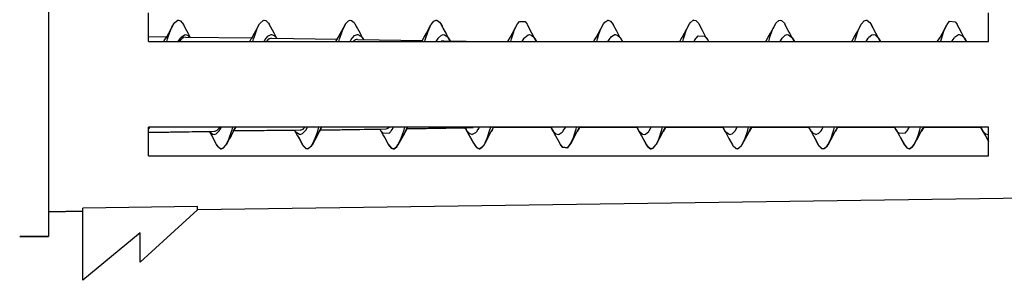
# Model space of a CAD drawing. Header units: inches. Extents: x -793 to 933, y -291 to 698.
# Tile 5 of 21: x -522 to -488, y 110 to 119. Entities that reach past the tile are written whole.
import ezdxf

# ---------------------------------------------------------------- set-up
doc = ezdxf.new("R2010")
doc.units = ezdxf.units.IN

# ---------------------------------------------------------------- blocks, each defined once
blk = doc.blocks.new('vite_per_fisher4__101', base_point=(-517.531, 114.358))
at = {"color": 7, "linetype": 'Continuous'}
for p, q in [((-516.831, 118.393), (-516.657, 118.713)), ((-516.77, 118.477), (-516.721, 118.593)), ((-516.721, 118.593), (-516.657, 118.713)), ((-516.657, 118.713), (-516.62, 118.765)), ((-516.62, 118.765), (-516.516, 118.84)), ((-516.516, 118.84), (-516.494, 118.842)), ((-516.494, 118.842), (-516.42, 118.816)), ((-516.42, 118.816), (-516.318, 118.693)), ((-516.201, 118.466), (-516.318, 118.693)), ((-513.777, 118.489), (-513.66, 118.708)), ((-513.77, 118.477), (-513.741, 118.55)), ((-513.741, 118.55), (-513.66, 118.708)), ((-513.66, 118.708), (-513.639, 118.739)), ((-513.639, 118.739), (-513.536, 118.834)), ((-513.536, 118.834), (-513.494, 118.842)), ((-513.494, 118.842), (-513.439, 118.828)), ((-513.439, 118.828), (-513.343, 118.731)), ((-513.343, 118.731), (-513.326, 118.705)), ((-513.211, 118.487), (-513.326, 118.705)), ((-510.787, 118.47), (-510.666, 118.697)), ((-510.759, 118.506), (-510.666, 118.697)), ((-510.666, 118.697), (-510.658, 118.712)), ((-510.658, 118.712), (-510.555, 118.824)), ((-510.555, 118.824), (-510.494, 118.842)), ((-510.494, 118.842), (-510.457, 118.835)), ((-510.457, 118.835), (-510.36, 118.755)), ((-510.36, 118.755), (-510.33, 118.711)), ((-510.33, 118.711), (-510.263, 118.584)), ((-510.33, 118.711), (-510.154, 118.384)), ((-507.831, 118.393), (-507.678, 118.678)), ((-507.77, 118.477), (-507.678, 118.678)), ((-507.678, 118.678), (-507.67, 118.691)), ((-507.67, 118.691), (-507.575, 118.81)), ((-507.575, 118.81), (-507.494, 118.842)), ((-507.494, 118.842), (-507.475, 118.841)), ((-507.475, 118.841), (-507.379, 118.777)), ((-507.379, 118.777), (-507.33, 118.712)), ((-507.33, 118.712), (-507.281, 118.624)), ((-507.249, 118.563), (-507.33, 118.712)), ((-507.154, 118.384), (-507.249, 118.563)), ((-504.831, 118.393), (-504.726, 118.589)), ((-504.77, 118.477), (-504.697, 118.642)), ((-504.726, 118.589), (-504.659, 118.709)), ((-504.697, 118.642), (-504.659, 118.709)), ((-504.659, 118.709), (-504.595, 118.792)), ((-504.595, 118.792), (-504.396, 118.796)), ((-504.396, 118.796), (-504.325, 118.703)), ((-504.325, 118.703), (-504.299, 118.658)), ((-504.154, 118.384), (-504.299, 118.658)), ((-501.831, 118.393), (-501.656, 118.714)), ((-501.77, 118.477), (-501.716, 118.604)), ((-501.716, 118.604), (-501.656, 118.714)), ((-501.656, 118.714), (-501.614, 118.772)), ((-501.614, 118.772), (-501.511, 118.841)), ((-501.511, 118.841), (-501.494, 118.842)), ((-501.494, 118.842), (-501.415, 118.812)), ((-501.415, 118.812), (-501.316, 118.688)), ((-501.198, 118.461), (-501.316, 118.688)), ((-498.831, 118.393), (-498.659, 118.71)), ((-498.77, 118.477), (-498.735, 118.562)), ((-498.735, 118.562), (-498.659, 118.71)), ((-498.659, 118.71), (-498.633, 118.747)), ((-498.633, 118.747), (-498.531, 118.836)), ((-498.531, 118.836), (-498.494, 118.842)), ((-498.494, 118.842), (-498.434, 118.825)), ((-498.434, 118.825), (-498.337, 118.723)), ((-498.337, 118.723), (-498.324, 118.702)), ((-498.208, 118.48), (-498.324, 118.702)), ((-495.777, 118.491), (-495.661, 118.707)), ((-495.77, 118.477), (-495.739, 118.553)), ((-495.739, 118.553), (-495.661, 118.707)), ((-495.661, 118.707), (-495.642, 118.736)), ((-495.642, 118.736), (-495.545, 118.83)), ((-495.545, 118.83), (-495.494, 118.842)), ((-495.494, 118.842), (-495.448, 118.832)), ((-495.448, 118.832), (-495.345, 118.734)), ((-495.345, 118.734), (-495.327, 118.706)), ((-495.21, 118.485), (-495.327, 118.706)), ((-492.786, 118.471), (-492.668, 118.696)), ((-492.758, 118.508), (-492.668, 118.696)), ((-492.668, 118.696), (-492.66, 118.708)), ((-492.66, 118.708), (-492.563, 118.819)), ((-492.563, 118.819), (-492.494, 118.842)), ((-492.494, 118.842), (-492.467, 118.839)), ((-492.467, 118.839), (-492.364, 118.76)), ((-492.364, 118.76), (-492.331, 118.713)), ((-492.331, 118.713), (-492.262, 118.584)), ((-492.154, 118.384), (-492.331, 118.713)), ((-489.831, 118.393), (-489.68, 118.675)), ((-489.77, 118.477), (-489.68, 118.675)), ((-489.68, 118.675), (-489.669, 118.694)), ((-489.669, 118.694), (-489.583, 118.804)), ((-489.583, 118.804), (-489.383, 118.782)), ((-489.383, 118.782), (-489.331, 118.713)), ((-489.331, 118.713), (-489.281, 118.624)), ((-489.249, 118.563), (-489.331, 118.713)), ((-489.154, 118.384), (-489.249, 118.563)), ((-517.531, 118.271), (-516.898, 118.262)), ((-516.972, 118.15), (-516.912, 118.242)), ((-516.972, 118.15), (-516.924, 118.223)), ((-516.912, 118.242), (-516.9, 118.258)), ((-516.9, 118.258), (-516.831, 118.393)), ((-516.869, 118.186), (-516.822, 118.333)), ((-516.822, 118.333), (-516.77, 118.477)), ((-516.495, 118.1), (-516.424, 118.217)), ((-516.424, 118.217), (-516.413, 118.231)), ((-516.413, 118.231), (-516.398, 118.249)), ((-516.398, 118.249), (-516.282, 118.333)), ((-516.324, 118.23), (-516.377, 118.19)), ((-516.311, 118.237), (-516.324, 118.23)), ((-516.244, 118.252), (-516.311, 118.237)), ((-516.282, 118.333), (-516.244, 118.339)), ((-516.244, 118.339), (-516.173, 118.32)), ((-516.244, 118.252), (-513.928, 118.219)), ((-516.154, 118.384), (-516.201, 118.466)), ((-516.173, 118.32), (-516.1, 118.25)), ((-516.083, 118.25), (-516.154, 118.384)), ((-513.95, 118.185), (-513.932, 118.213)), ((-513.932, 118.213), (-513.912, 118.243)), ((-513.912, 118.243), (-513.902, 118.256)), ((-513.902, 118.256), (-513.831, 118.393)), ((-513.869, 118.186), (-513.841, 118.275)), ((-513.841, 118.275), (-513.77, 118.477)), ((-513.831, 118.393), (-513.777, 118.489)), ((-513.486, 118.119), (-513.424, 118.217)), ((-513.424, 118.217), (-513.405, 118.24)), ((-513.405, 118.24), (-513.371, 118.277)), ((-513.371, 118.277), (-513.254, 118.338)), ((-513.311, 118.195), (-513.322, 118.189)), ((-513.244, 118.209), (-513.311, 118.195)), ((-513.254, 118.338), (-513.244, 118.339)), ((-513.244, 118.339), (-513.146, 118.303)), ((-513.244, 118.209), (-510.953, 118.176)), ((-513.154, 118.384), (-513.211, 118.487)), ((-513.086, 118.252), (-513.154, 118.384)), ((-513.146, 118.303), (-513.08, 118.237)), ((-513.077, 118.239), (-513.086, 118.252)), ((-513.08, 118.237), (-513.064, 118.217)), ((-513.057, 118.21), (-513.077, 118.239)), ((-513.064, 118.217), (-513.057, 118.207)), ((-513.055, 118.207), (-513.057, 118.21)), ((-510.998, 118.1), (-510.914, 118.24)), ((-510.998, 118.1), (-510.93, 118.215)), ((-510.914, 118.24), (-510.831, 118.393)), ((-510.869, 118.186), (-510.859, 118.218)), ((-510.859, 118.218), (-510.77, 118.477)), ((-510.831, 118.393), (-510.787, 118.47)), ((-510.77, 118.477), (-510.759, 118.506)), ((-510.459, 118.165), (-510.424, 118.217)), ((-510.424, 118.217), (-510.405, 118.241)), ((-510.405, 118.241), (-510.344, 118.301)), ((-510.344, 118.301), (-510.244, 118.339)), ((-510.244, 118.339), (-510.229, 118.338)), ((-510.229, 118.338), (-510.121, 118.282)), ((-510.154, 118.384), (-510.087, 118.253)), ((-510.121, 118.282), (-510.082, 118.24)), ((-510.087, 118.253), (-510.077, 118.238)), ((-510.082, 118.24), (-510.064, 118.217)), ((-510.077, 118.238), (-510.029, 118.163)), ((-510.064, 118.217), (-510.029, 118.163)), ((-507.997, 118.1), (-507.911, 118.244)), ((-507.997, 118.1), (-507.924, 118.223)), ((-507.911, 118.244), (-507.831, 118.393)), ((-507.869, 118.186), (-507.779, 118.455)), ((-507.779, 118.455), (-507.77, 118.477)), ((-507.494, 118.1), (-507.432, 118.205)), ((-507.432, 118.205), (-507.424, 118.217)), ((-507.424, 118.217), (-507.417, 118.226)), ((-507.417, 118.226), (-507.316, 118.319)), ((-507.316, 118.319), (-507.244, 118.339)), ((-507.244, 118.339), (-507.205, 118.333)), ((-507.205, 118.333), (-507.096, 118.256)), ((-507.085, 118.25), (-507.154, 118.384)), ((-507.096, 118.256), (-507.077, 118.234)), ((-507.077, 118.239), (-507.085, 118.25)), ((-507.004, 118.12), (-507.077, 118.239)), ((-507.077, 118.234), (-507.064, 118.217)), ((-507.064, 118.217), (-507.004, 118.12)), ((-505, 118.1), (-504.912, 118.242)), ((-505, 118.1), (-504.924, 118.223)), ((-504.912, 118.242), (-504.903, 118.255)), ((-504.903, 118.255), (-504.831, 118.393)), ((-504.869, 118.186), (-504.798, 118.402)), ((-504.798, 118.402), (-504.77, 118.477)), ((-504.494, 118.1), (-504.424, 118.217)), ((-504.424, 118.217), (-504.415, 118.228)), ((-504.415, 118.228), (-504.405, 118.24)), ((-504.405, 118.24), (-504.289, 118.331)), ((-504.289, 118.331), (-504.244, 118.339)), ((-504.244, 118.339), (-504.18, 118.323)), ((-504.18, 118.323), (-504.064, 118.217)), ((-504.078, 118.241), (-504.154, 118.384)), ((-503.994, 118.1), (-504.078, 118.241)), ((-504.064, 118.217), (-503.994, 118.1)), ((-501.983, 118.131), (-501.912, 118.242)), ((-501.983, 118.131), (-501.924, 118.223)), ((-501.912, 118.242), (-501.9, 118.258)), ((-501.9, 118.258), (-501.831, 118.393)), ((-501.869, 118.186), (-501.816, 118.35)), ((-501.816, 118.35), (-501.77, 118.477)), ((-501.494, 118.106), (-501.424, 118.217)), ((-501.424, 118.217), (-501.407, 118.238)), ((-501.407, 118.238), (-501.379, 118.27)), ((-501.379, 118.27), (-501.262, 118.337)), ((-501.262, 118.337), (-501.244, 118.339)), ((-501.244, 118.339), (-501.154, 118.308)), ((-501.154, 118.384), (-501.198, 118.461)), ((-501.085, 118.25), (-501.154, 118.384)), ((-501.154, 118.308), (-501.077, 118.234)), ((-501.077, 118.24), (-501.085, 118.25)), ((-501.065, 118.221), (-501.077, 118.24)), ((-501.077, 118.234), (-501.064, 118.217)), ((-500.993, 118.1), (-501.065, 118.221)), ((-501.064, 118.217), (-501.045, 118.19)), ((-498.947, 118.19), (-498.912, 118.242)), ((-498.912, 118.242), (-498.9, 118.258)), ((-498.9, 118.258), (-498.831, 118.393)), ((-498.869, 118.186), (-498.836, 118.292)), ((-498.836, 118.292), (-498.77, 118.477)), ((-498.468, 118.151), (-498.424, 118.217)), ((-498.424, 118.217), (-498.404, 118.242)), ((-498.404, 118.242), (-498.352, 118.294)), ((-498.352, 118.294), (-498.128, 118.288)), ((-498.154, 118.384), (-498.208, 118.48)), ((-498.088, 118.253), (-498.154, 118.384)), ((-498.128, 118.288), (-498.083, 118.241)), ((-498.077, 118.239), (-498.088, 118.253)), ((-498.083, 118.241), (-498.064, 118.217)), ((-498.034, 118.174), (-498.077, 118.239)), ((-498.064, 118.217), (-498.019, 118.149)), ((-495.997, 118.1), (-495.912, 118.243)), ((-495.997, 118.1), (-495.927, 118.22)), ((-495.912, 118.243), (-495.831, 118.393)), ((-495.869, 118.186), (-495.838, 118.285)), ((-495.838, 118.285), (-495.77, 118.477)), ((-495.831, 118.393), (-495.777, 118.491)), ((-495.494, 118.1), (-495.426, 118.214)), ((-495.426, 118.214), (-495.317, 118.319)), ((-495.317, 118.319), (-495.244, 118.339)), ((-495.244, 118.339), (-495.208, 118.334)), ((-495.154, 118.384), (-495.21, 118.485)), ((-495.208, 118.334), (-495.092, 118.251)), ((-495.084, 118.249), (-495.154, 118.384)), ((-495.092, 118.251), (-495.076, 118.232)), ((-495.077, 118.239), (-495.084, 118.249)), ((-494.993, 118.1), (-495.077, 118.239)), ((-495.076, 118.232), (-495.064, 118.217)), ((-495.064, 118.217), (-494.993, 118.1)), ((-492.998, 118.1), (-492.911, 118.244)), ((-492.998, 118.1), (-492.924, 118.223)), ((-492.911, 118.244), (-492.831, 118.393)), ((-492.869, 118.186), (-492.857, 118.225)), ((-492.857, 118.225), (-492.77, 118.477)), ((-492.831, 118.393), (-492.786, 118.471)), ((-492.77, 118.477), (-492.758, 118.508)), ((-492.495, 118.1), (-492.424, 118.217)), ((-492.424, 118.217), (-492.414, 118.23)), ((-492.414, 118.23), (-492.4, 118.246)), ((-492.4, 118.246), (-492.292, 118.33)), ((-492.292, 118.33), (-492.244, 118.339)), ((-492.244, 118.339), (-492.181, 118.324)), ((-492.181, 118.324), (-492.064, 118.217)), ((-492.078, 118.241), (-492.154, 118.384)), ((-491.994, 118.1), (-492.078, 118.241)), ((-492.064, 118.217), (-491.994, 118.1)), ((-489.998, 118.105), (-489.912, 118.242)), ((-489.998, 118.105), (-489.924, 118.223)), ((-489.912, 118.242), (-489.903, 118.255)), ((-489.903, 118.255), (-489.831, 118.393)), ((-489.869, 118.186), (-489.778, 118.458)), ((-489.778, 118.458), (-489.77, 118.477)), ((-489.486, 118.121), (-489.424, 118.217)), ((-489.424, 118.217), (-489.407, 118.239)), ((-489.407, 118.239), (-489.376, 118.273)), ((-489.376, 118.273), (-489.268, 118.337)), ((-489.268, 118.337), (-489.244, 118.339)), ((-489.244, 118.339), (-489.154, 118.308)), ((-489.086, 118.252), (-489.154, 118.384)), ((-489.154, 118.308), (-489.08, 118.237)), ((-489.077, 118.239), (-489.086, 118.252)), ((-489.08, 118.237), (-489.064, 118.217)), ((-489.059, 118.213), (-489.077, 118.239)), ((-489.064, 118.217), (-489.039, 118.181)), ((-488.993, 118.1), (-489.059, 118.213)), ((-516.999, 118.1), (-516.972, 118.15)), ((-516.893, 118.1), (-516.869, 118.186)), ((-516.444, 118.112), (-516.451, 118.1)), ((-516.424, 118.138), (-516.444, 118.112)), ((-516.377, 118.19), (-516.424, 118.138)), ((-513.998, 118.1), (-513.95, 118.185)), ((-513.893, 118.1), (-513.869, 118.186)), ((-513.497, 118.1), (-513.486, 118.119)), ((-513.377, 118.149), (-513.423, 118.1)), ((-513.322, 118.189), (-513.377, 118.149)), ((-510.893, 118.1), (-510.869, 118.186)), ((-510.495, 118.1), (-510.459, 118.165)), ((-510.377, 118.107), (-510.385, 118.1)), ((-510.311, 118.152), (-510.377, 118.107)), ((-510.282, 118.162), (-510.311, 118.152)), ((-510.244, 118.166), (-510.282, 118.162)), ((-510.244, 118.166), (-507.977, 118.134)), ((-507.893, 118.1), (-507.879, 118.152)), ((-507.879, 118.152), (-507.869, 118.186)), ((-507.32, 118.105), (-507.327, 118.1)), ((-507.311, 118.109), (-507.32, 118.105)), ((-507.244, 118.123), (-507.311, 118.109)), ((-507.244, 118.123), (-505.647, 118.1)), ((-504.894, 118.1), (-504.869, 118.186)), ((-502, 118.1), (-501.983, 118.131)), ((-501.893, 118.1), (-501.869, 118.186)), ((-501.497, 118.1), (-501.494, 118.106)), ((-501.045, 118.19), (-500.993, 118.1)), ((-498.999, 118.1), (-498.962, 118.166)), ((-498.962, 118.166), (-498.947, 118.19)), ((-498.893, 118.1), (-498.869, 118.186)), ((-498.496, 118.1), (-498.468, 118.151)), ((-498.019, 118.149), (-498.034, 118.174)), ((-498.019, 118.149), (-497.992, 118.1)), ((-495.893, 118.1), (-495.869, 118.186)), ((-492.893, 118.1), (-492.869, 118.186)), ((-490, 118.1), (-489.998, 118.105)), ((-489.893, 118.1), (-489.877, 118.159)), ((-489.877, 118.159), (-489.869, 118.186)), ((-489.497, 118.1), (-489.486, 118.121)), ((-489.039, 118.181), (-488.993, 118.1)), ((-517.531, 115.032), (-517.521, 115.048)), ((-517.531, 114.929), (-515.244, 114.962)), ((-517.521, 115.048), (-517.492, 115.1)), ((-515.413, 114.96), (-515.411, 114.957)), ((-515.411, 114.96), (-515.404, 114.951)), ((-515.411, 114.957), (-515.331, 114.807)), ((-515.404, 114.951), (-515.287, 114.861)), ((-515.331, 114.807), (-515.158, 114.489)), ((-515.287, 114.861), (-515.244, 114.854)), ((-515.244, 114.962), (-515.211, 114.966)), ((-515.244, 114.854), (-515.179, 114.87)), ((-515.211, 114.966), (-515.167, 114.984)), ((-515.179, 114.87), (-515.064, 114.977)), ((-515.167, 114.984), (-515.144, 114.999)), ((-515.144, 114.999), (-515.077, 115.063)), ((-515.077, 115.063), (-515.064, 115.08)), ((-515.064, 114.977), (-514.99, 115.1)), ((-515.064, 115.08), (-515.052, 115.094)), ((-515.052, 115.094), (-515.049, 115.1)), ((-514.717, 114.723), (-514.637, 114.957)), ((-514.654, 114.816), (-514.705, 114.724)), ((-514.586, 114.948), (-514.654, 114.816)), ((-514.637, 114.957), (-514.619, 115.014)), ((-514.619, 115.014), (-514.595, 115.1)), ((-514.577, 114.961), (-514.586, 114.948)), ((-514.495, 115.092), (-514.577, 114.961)), ((-512.244, 115.005), (-514.57, 114.972)), ((-514.564, 114.983), (-514.495, 115.092)), ((-514.495, 115.092), (-514.491, 115.1)), ((-512.44, 115.002), (-512.424, 114.977)), ((-512.44, 115.002), (-512.412, 114.958)), ((-512.424, 114.977), (-512.408, 114.956)), ((-512.412, 114.958), (-512.402, 114.944)), ((-512.408, 114.956), (-512.383, 114.928)), ((-512.402, 114.944), (-512.331, 114.807)), ((-512.383, 114.928), (-512.267, 114.856)), ((-512.331, 114.807), (-512.282, 114.721)), ((-512.267, 114.856), (-512.244, 114.854)), ((-512.244, 115.005), (-512.21, 115.01)), ((-512.244, 114.854), (-512.159, 114.882)), ((-512.21, 115.01), (-512.144, 115.041)), ((-512.159, 114.882), (-512.075, 114.963)), ((-512.144, 115.041), (-512.081, 115.1)), ((-512.075, 114.963), (-512.064, 114.977)), ((-512.064, 114.977), (-512.05, 114.996)), ((-512.05, 114.996), (-511.99, 115.1)), ((-511.654, 114.816), (-511.828, 114.491)), ((-511.717, 114.723), (-511.655, 114.899)), ((-511.655, 114.899), (-511.619, 115.014)), ((-511.577, 114.96), (-511.654, 114.816)), ((-511.619, 115.014), (-511.595, 115.1)), ((-511.494, 115.1), (-511.577, 114.96)), ((-511.564, 114.983), (-511.494, 115.1)), ((-511.544, 115.015), (-509.244, 115.048)), ((-509.468, 115.045), (-509.424, 114.977)), ((-509.468, 115.045), (-509.412, 114.958)), ((-509.424, 114.977), (-509.404, 114.952)), ((-509.412, 114.958), (-509.4, 114.942)), ((-509.404, 114.952), (-509.363, 114.908)), ((-509.4, 114.942), (-509.331, 114.807)), ((-509.363, 114.908), (-509.138, 114.897)), ((-509.331, 114.807), (-509.29, 114.738)), ((-509.244, 115.048), (-509.144, 115.083)), ((-509.144, 115.083), (-509.125, 115.1)), ((-509.138, 114.897), (-509.082, 114.954)), ((-509.082, 114.954), (-509.064, 114.977)), ((-509.064, 114.977), (-509.029, 115.028)), ((-509.029, 115.028), (-508.989, 115.1)), ((-508.654, 114.816), (-508.831, 114.488)), ((-508.717, 114.723), (-508.674, 114.844)), ((-508.674, 114.844), (-508.619, 115.014)), ((-508.572, 114.967), (-508.654, 114.816)), ((-508.619, 115.014), (-508.594, 115.1)), ((-508.494, 115.1), (-508.572, 114.967)), ((-508.555, 114.996), (-508.494, 115.1)), ((-508.518, 115.059), (-506.244, 115.091)), ((-506.492, 115.088), (-506.456, 115.024)), ((-506.456, 115.024), (-506.424, 114.977)), ((-506.456, 115.024), (-506.439, 114.997)), ((-506.439, 114.997), (-506.412, 114.957)), ((-506.424, 114.977), (-506.406, 114.953)), ((-506.412, 114.957), (-506.401, 114.943)), ((-506.406, 114.953), (-506.341, 114.89)), ((-506.401, 114.943), (-506.331, 114.807)), ((-506.341, 114.89), (-506.244, 114.854)), ((-506.331, 114.807), (-506.188, 114.54)), ((-506.244, 115.091), (-506.211, 115.096)), ((-506.244, 114.854), (-506.227, 114.855)), ((-506.227, 114.855), (-506.119, 114.914)), ((-506.211, 115.096), (-506.201, 115.1)), ((-506.119, 114.914), (-506.082, 114.953)), ((-506.082, 114.953), (-506.064, 114.977)), ((-506.064, 114.977), (-506.01, 115.06)), ((-506.01, 115.06), (-505.988, 115.1)), ((-505.654, 114.816), (-505.79, 114.558)), ((-505.717, 114.723), (-505.692, 114.79)), ((-505.692, 114.79), (-505.619, 115.014)), ((-505.587, 114.947), (-505.654, 114.816)), ((-505.619, 115.014), (-505.594, 115.1)), ((-505.577, 114.961), (-505.587, 114.947)), ((-505.547, 115.007), (-505.577, 114.961)), ((-505.528, 115.037), (-505.547, 115.007)), ((-505.528, 115.037), (-505.492, 115.1)), ((-503.498, 115.1), (-503.435, 114.992)), ((-503.498, 115.1), (-503.418, 114.966)), ((-503.435, 114.992), (-503.424, 114.977)), ((-503.424, 114.977), (-503.415, 114.965)), ((-503.418, 114.966), (-503.331, 114.807)), ((-503.415, 114.965), (-503.319, 114.876)), ((-503.331, 114.807), (-503.243, 114.644)), ((-503.319, 114.876), (-503.244, 114.854)), ((-503.244, 114.854), (-503.208, 114.859)), ((-503.208, 114.859), (-503.1, 114.933)), ((-503.1, 114.933), (-503.078, 114.958)), ((-503.078, 114.958), (-503.064, 114.977)), ((-503.064, 114.977), (-502.99, 115.095)), ((-502.99, 115.095), (-502.988, 115.1)), ((-502.654, 114.816), (-502.808, 114.525)), ((-502.71, 114.742), (-502.619, 115.014)), ((-502.587, 114.947), (-502.654, 114.816)), ((-502.619, 115.014), (-502.611, 115.041)), ((-502.611, 115.041), (-502.595, 115.1)), ((-502.577, 114.962), (-502.587, 114.947)), ((-502.502, 115.079), (-502.577, 114.962)), ((-502.564, 114.983), (-502.502, 115.079)), ((-502.502, 115.079), (-502.491, 115.1)), ((-500.497, 115.1), (-500.424, 114.977)), ((-500.497, 115.1), (-500.411, 114.956)), ((-500.424, 114.977), (-500.299, 114.866)), ((-500.411, 114.956), (-500.331, 114.807)), ((-500.331, 114.807), (-500.157, 114.487)), ((-500.299, 114.866), (-500.244, 114.854)), ((-500.244, 114.854), (-500.189, 114.866)), ((-500.189, 114.866), (-500.081, 114.955)), ((-500.081, 114.955), (-500.072, 114.967)), ((-500.072, 114.967), (-500.064, 114.977)), ((-500.064, 114.977), (-499.99, 115.1)), ((-499.717, 114.723), (-499.631, 114.975)), ((-499.654, 114.816), (-499.703, 114.73)), ((-499.583, 114.952), (-499.654, 114.816)), ((-499.631, 114.975), (-499.619, 115.014)), ((-499.619, 115.014), (-499.595, 115.1)), ((-499.577, 114.96), (-499.583, 114.952)), ((-499.493, 115.1), (-499.577, 114.96)), ((-499.564, 114.983), (-499.493, 115.1)), ((-497.499, 115.1), (-497.424, 114.977)), ((-497.499, 115.1), (-497.412, 114.957)), ((-497.424, 114.977), (-497.411, 114.96)), ((-497.412, 114.957), (-497.404, 114.946)), ((-497.411, 114.96), (-497.395, 114.94)), ((-497.404, 114.946), (-497.331, 114.807)), ((-497.395, 114.94), (-497.278, 114.859)), ((-497.331, 114.807), (-497.28, 114.715)), ((-497.278, 114.859), (-497.244, 114.854)), ((-497.244, 114.854), (-497.17, 114.875)), ((-497.17, 114.875), (-497.061, 114.98)), ((-497.061, 114.98), (-496.99, 115.1)), ((-496.717, 114.723), (-496.65, 114.915)), ((-496.654, 114.816), (-496.713, 114.708)), ((-496.577, 114.96), (-496.654, 114.816)), ((-496.65, 114.915), (-496.619, 115.014)), ((-496.619, 115.014), (-496.595, 115.1)), ((-496.494, 115.1), (-496.577, 114.96)), ((-496.562, 114.986), (-496.494, 115.1)), ((-494.499, 115.1), (-494.473, 115.051)), ((-494.473, 115.051), (-494.424, 114.977)), ((-494.473, 115.051), (-494.412, 114.958)), ((-494.424, 114.977), (-494.405, 114.953)), ((-494.412, 114.958), (-494.4, 114.942)), ((-494.405, 114.953), (-494.364, 114.909)), ((-494.4, 114.942), (-494.331, 114.807)), ((-494.364, 114.909), (-494.256, 114.855)), ((-494.331, 114.807), (-494.282, 114.72)), ((-494.256, 114.855), (-494.244, 114.854)), ((-494.244, 114.854), (-494.141, 114.895)), ((-494.141, 114.895), (-494.083, 114.952)), ((-494.083, 114.952), (-494.064, 114.977)), ((-494.064, 114.977), (-494.026, 115.034)), ((-494.026, 115.034), (-493.989, 115.1)), ((-493.654, 114.816), (-493.829, 114.49)), ((-493.717, 114.723), (-493.652, 114.908)), ((-493.588, 114.946), (-493.654, 114.816)), ((-493.652, 114.908), (-493.619, 115.014)), ((-493.619, 115.014), (-493.595, 115.1)), ((-493.577, 114.962), (-493.588, 114.946)), ((-493.537, 115.023), (-493.577, 114.962)), ((-493.52, 115.049), (-493.537, 115.023)), ((-493.52, 115.049), (-493.492, 115.1)), ((-491.499, 115.1), (-491.453, 115.019)), ((-491.453, 115.019), (-491.424, 114.977)), ((-491.453, 115.019), (-491.435, 114.992)), ((-491.435, 114.992), (-491.412, 114.957)), ((-491.424, 114.977), (-491.407, 114.955)), ((-491.412, 114.957), (-491.401, 114.944)), ((-491.407, 114.955), (-491.344, 114.892)), ((-491.401, 114.944), (-491.331, 114.807)), ((-491.344, 114.892), (-491.119, 114.913)), ((-491.331, 114.807), (-491.29, 114.738)), ((-491.119, 114.913), (-491.083, 114.952)), ((-491.083, 114.952), (-491.064, 114.977)), ((-491.064, 114.977), (-491.005, 115.069)), ((-491.005, 115.069), (-490.988, 115.1)), ((-490.654, 114.816), (-490.831, 114.486)), ((-490.717, 114.723), (-490.671, 114.85)), ((-490.671, 114.85), (-490.619, 115.014)), ((-490.587, 114.948), (-490.654, 114.816)), ((-490.619, 115.014), (-490.594, 115.1)), ((-490.577, 114.962), (-490.587, 114.948)), ((-490.494, 115.094), (-490.577, 114.962)), ((-490.564, 114.983), (-490.494, 115.094)), ((-490.494, 115.094), (-490.491, 115.1)), ((-488.498, 115.1), (-488.432, 114.988)), ((-488.498, 115.1), (-488.416, 114.963)), ((-488.432, 114.988), (-488.424, 114.977)), ((-488.424, 114.977), (-488.417, 114.967)), ((-488.417, 114.967), (-488.323, 114.878)), ((-488.416, 114.963), (-488.331, 114.807)), ((-488.331, 114.807), (-488.228, 114.614)), ((-488.323, 114.878), (-488.244, 114.854)), ((-488.244, 114.854), (-488.228, 114.856)), ((-515.158, 114.489), (-515.129, 114.447)), ((-515.129, 114.447), (-515.026, 114.363)), ((-514.93, 114.378), (-514.833, 114.484)), ((-514.833, 114.484), (-514.822, 114.501)), ((-514.705, 114.724), (-514.822, 114.501)), ((-514.822, 114.501), (-514.735, 114.678)), ((-514.735, 114.678), (-514.717, 114.723)), ((-512.282, 114.721), (-512.163, 114.497)), ((-512.163, 114.497), (-512.148, 114.474)), ((-512.148, 114.474), (-512.046, 114.371)), ((-511.948, 114.368), (-511.851, 114.457)), ((-511.851, 114.457), (-511.828, 114.491)), ((-511.828, 114.491), (-511.754, 114.635)), ((-511.754, 114.635), (-511.717, 114.723)), ((-509.29, 114.738), (-509.171, 114.51)), ((-509.171, 114.51), (-509.065, 114.383)), ((-508.966, 114.362), (-508.869, 114.434)), ((-508.869, 114.434), (-508.831, 114.488)), ((-508.831, 114.488), (-508.772, 114.596)), ((-508.772, 114.596), (-508.717, 114.723)), ((-506.188, 114.54), (-506.163, 114.497)), ((-506.163, 114.497), (-506.086, 114.399)), ((-505.888, 114.413), (-505.828, 114.491)), ((-505.828, 114.491), (-505.79, 114.558)), ((-505.79, 114.558), (-505.717, 114.723)), ((-503.243, 114.644), (-503.157, 114.487)), ((-503.206, 114.576), (-503.157, 114.487)), ((-503.157, 114.487), (-503.105, 114.418)), ((-503.105, 114.418), (-502.905, 114.396)), ((-502.905, 114.396), (-502.819, 114.506)), ((-502.819, 114.506), (-502.808, 114.525)), ((-502.808, 114.525), (-502.717, 114.723)), ((-502.717, 114.723), (-502.71, 114.742)), ((-500.225, 114.616), (-500.157, 114.487)), ((-500.157, 114.487), (-500.124, 114.44)), ((-500.124, 114.44), (-500.021, 114.361)), ((-499.924, 114.381), (-499.828, 114.492)), ((-499.828, 114.492), (-499.82, 114.504)), ((-499.703, 114.73), (-499.82, 114.504)), ((-499.82, 114.504), (-499.73, 114.692)), ((-499.73, 114.692), (-499.717, 114.723)), ((-497.28, 114.715), (-497.161, 114.494)), ((-497.161, 114.494), (-497.143, 114.466)), ((-497.143, 114.466), (-497.04, 114.368)), ((-496.943, 114.37), (-496.846, 114.464)), ((-496.846, 114.464), (-496.827, 114.493)), ((-496.713, 114.708), (-496.827, 114.493)), ((-496.827, 114.493), (-496.749, 114.647)), ((-496.749, 114.647), (-496.717, 114.723)), ((-494.282, 114.72), (-494.164, 114.498)), ((-494.164, 114.498), (-494.151, 114.477)), ((-494.151, 114.477), (-494.054, 114.375)), ((-493.957, 114.364), (-493.854, 114.453)), ((-493.854, 114.453), (-493.829, 114.49)), ((-493.829, 114.49), (-493.753, 114.638)), ((-493.753, 114.638), (-493.717, 114.723)), ((-491.29, 114.738), (-491.172, 114.512)), ((-491.172, 114.512), (-491.073, 114.388)), ((-490.977, 114.359), (-490.874, 114.428)), ((-490.874, 114.428), (-490.831, 114.486)), ((-490.831, 114.486), (-490.772, 114.596)), ((-490.772, 114.596), (-490.717, 114.723)), ((-515.026, 114.363), (-514.994, 114.358)), ((-514.994, 114.358), (-514.93, 114.378)), ((-512.046, 114.371), (-511.994, 114.358)), ((-511.994, 114.358), (-511.948, 114.368)), ((-509.065, 114.383), (-508.994, 114.358)), ((-508.994, 114.358), (-508.966, 114.362)), ((-506.086, 114.399), (-505.994, 114.358)), ((-505.994, 114.358), (-505.984, 114.358)), ((-505.984, 114.358), (-505.888, 114.413)), ((-500.021, 114.361), (-499.994, 114.358)), ((-499.994, 114.358), (-499.924, 114.381)), ((-497.04, 114.368), (-496.994, 114.358)), ((-496.994, 114.358), (-496.943, 114.37)), ((-494.054, 114.375), (-493.994, 114.358)), ((-493.994, 114.358), (-493.957, 114.364)), ((-491.073, 114.388), (-490.994, 114.358)), ((-490.994, 114.358), (-490.977, 114.359))]:
    blk.add_line(p, q, dxfattribs=at)
blk = doc.blocks.new('vite_per_fisher3__102', base_point=(-517.531, 114.348))
at = {"color": 7, "linetype": 'Continuous'}
for p, q in [((-517.531, 114.92), (-515.407, 114.95)), ((-515.413, 114.95), (-515.411, 114.947)), ((-515.411, 114.95), (-515.404, 114.942)), ((-515.411, 114.947), (-515.331, 114.798)), ((-515.404, 114.942), (-515.401, 114.939)), ((-515.331, 114.798), (-515.158, 114.479)), ((-514.654, 114.807), (-514.705, 114.715)), ((-514.586, 114.939), (-514.654, 114.807)), ((-514.577, 114.952), (-514.586, 114.939)), ((-514.564, 114.972), (-514.577, 114.952)), ((-512.434, 114.993), (-514.57, 114.962)), ((-512.44, 114.993), (-512.424, 114.967)), ((-512.44, 114.993), (-512.412, 114.948)), ((-512.424, 114.967), (-512.408, 114.947)), ((-512.412, 114.948), (-512.402, 114.935)), ((-512.408, 114.947), (-512.397, 114.934)), ((-512.402, 114.935), (-512.331, 114.798)), ((-512.331, 114.798), (-512.282, 114.712)), ((-511.654, 114.807), (-511.828, 114.482)), ((-511.577, 114.951), (-511.654, 114.807)), ((-511.539, 115.015), (-511.577, 114.951)), ((-511.564, 114.974), (-511.539, 115.015)), ((-511.544, 115.006), (-509.462, 115.036)), ((-509.468, 115.036), (-509.424, 114.967)), ((-509.468, 115.036), (-509.412, 114.949)), ((-509.424, 114.967), (-509.404, 114.942)), ((-509.412, 114.949), (-509.4, 114.933)), ((-509.404, 114.942), (-509.396, 114.933)), ((-509.4, 114.933), (-509.331, 114.798)), ((-509.331, 114.798), (-509.29, 114.729)), ((-508.654, 114.807), (-508.831, 114.478)), ((-508.572, 114.958), (-508.654, 114.807)), ((-508.512, 115.059), (-508.572, 114.958)), ((-508.555, 114.987), (-508.512, 115.059)), ((-508.518, 115.049), (-506.487, 115.079)), ((-506.492, 115.078), (-506.456, 115.015)), ((-506.456, 115.015), (-506.424, 114.967)), ((-506.439, 114.988), (-506.456, 115.015)), ((-506.412, 114.948), (-506.439, 114.988)), ((-506.424, 114.967), (-506.406, 114.944)), ((-506.401, 114.933), (-506.412, 114.948)), ((-506.406, 114.944), (-506.397, 114.936)), ((-506.331, 114.798), (-506.401, 114.933)), ((-506.188, 114.531), (-506.331, 114.798)), ((-505.654, 114.807), (-505.79, 114.549)), ((-505.587, 114.938), (-505.654, 114.807)), ((-505.577, 114.952), (-505.587, 114.938)), ((-505.547, 114.997), (-505.577, 114.952)), ((-505.528, 115.027), (-505.547, 114.997)), ((-505.528, 115.027), (-505.492, 115.091)), ((-503.498, 115.091), (-503.435, 114.983)), ((-503.498, 115.091), (-503.418, 114.957)), ((-503.435, 114.983), (-503.424, 114.967)), ((-503.424, 114.967), (-503.415, 114.955)), ((-503.418, 114.957), (-503.331, 114.798)), ((-503.415, 114.955), (-503.404, 114.945)), ((-503.331, 114.798), (-503.243, 114.635)), ((-502.654, 114.807), (-502.808, 114.516)), ((-502.587, 114.938), (-502.654, 114.807)), ((-502.577, 114.952), (-502.587, 114.938)), ((-502.502, 115.07), (-502.577, 114.952)), ((-502.564, 114.974), (-502.502, 115.07)), ((-502.502, 115.07), (-502.491, 115.091)), ((-500.497, 115.091), (-500.424, 114.967)), ((-500.497, 115.091), (-500.411, 114.946)), ((-500.424, 114.967), (-500.415, 114.955)), ((-500.415, 114.955), (-500.406, 114.948)), ((-500.411, 114.946), (-500.331, 114.798)), ((-500.331, 114.798), (-500.157, 114.478)), ((-499.654, 114.807), (-499.703, 114.721)), ((-499.583, 114.942), (-499.654, 114.807)), ((-499.577, 114.951), (-499.583, 114.942)), ((-499.493, 115.091), (-499.577, 114.951)), ((-499.564, 114.974), (-499.493, 115.091)), ((-497.499, 115.091), (-497.424, 114.967)), ((-497.499, 115.091), (-497.412, 114.948)), ((-497.424, 114.967), (-497.411, 114.951)), ((-497.412, 114.948), (-497.404, 114.937)), ((-497.411, 114.951), (-497.398, 114.935)), ((-497.404, 114.937), (-497.331, 114.798)), ((-497.331, 114.798), (-497.28, 114.706)), ((-496.654, 114.807), (-496.713, 114.698)), ((-496.577, 114.951), (-496.654, 114.807)), ((-496.494, 115.091), (-496.577, 114.951)), ((-496.562, 114.976), (-496.494, 115.091)), ((-494.499, 115.091), (-494.473, 115.042)), ((-494.473, 115.042), (-494.424, 114.967)), ((-494.473, 115.042), (-494.412, 114.949)), ((-494.424, 114.967), (-494.405, 114.943)), ((-494.412, 114.949), (-494.4, 114.933)), ((-494.405, 114.943), (-494.396, 114.934)), ((-494.4, 114.933), (-494.331, 114.798)), ((-494.331, 114.798), (-494.282, 114.71)), ((-493.654, 114.807), (-493.829, 114.481)), ((-493.588, 114.937), (-493.654, 114.807)), ((-493.577, 114.952), (-493.588, 114.937)), ((-493.537, 115.013), (-493.577, 114.952)), ((-493.52, 115.039), (-493.537, 115.013)), ((-493.52, 115.039), (-493.492, 115.091)), ((-491.499, 115.091), (-491.453, 115.01)), ((-491.453, 115.01), (-491.424, 114.967)), ((-491.453, 115.01), (-491.435, 114.982)), ((-491.435, 114.982), (-491.412, 114.948)), ((-491.424, 114.967), (-491.407, 114.946)), ((-491.412, 114.948), (-491.401, 114.934)), ((-491.407, 114.946), (-491.398, 114.937)), ((-491.401, 114.934), (-491.331, 114.798)), ((-491.331, 114.798), (-491.29, 114.728)), ((-490.654, 114.807), (-490.735, 114.655)), ((-490.587, 114.938), (-490.654, 114.807)), ((-490.577, 114.952), (-490.587, 114.938)), ((-490.494, 115.085), (-490.577, 114.952)), ((-490.564, 114.974), (-490.494, 115.085)), ((-490.494, 115.085), (-490.491, 115.091)), ((-488.498, 115.091), (-488.432, 114.979)), ((-488.498, 115.091), (-488.416, 114.954)), ((-488.432, 114.979), (-488.424, 114.967)), ((-488.424, 114.967), (-488.417, 114.958)), ((-488.417, 114.958), (-488.405, 114.946)), ((-488.416, 114.954), (-488.331, 114.798)), ((-488.331, 114.798), (-488.228, 114.605)), ((-515.158, 114.479), (-515.129, 114.438)), ((-515.129, 114.438), (-515.026, 114.354)), ((-514.93, 114.368), (-514.833, 114.474)), ((-514.833, 114.474), (-514.822, 114.491)), ((-514.705, 114.715), (-514.822, 114.491)), ((-514.822, 114.491), (-514.752, 114.635)), ((-512.282, 114.712), (-512.163, 114.487)), ((-512.163, 114.487), (-512.148, 114.464)), ((-512.148, 114.464), (-512.046, 114.361)), ((-511.948, 114.359), (-511.851, 114.448)), ((-511.851, 114.448), (-511.828, 114.482)), ((-511.828, 114.482), (-511.754, 114.626)), ((-511.754, 114.626), (-511.745, 114.648)), ((-509.29, 114.729), (-509.171, 114.5)), ((-509.171, 114.5), (-509.065, 114.373)), ((-508.966, 114.352), (-508.869, 114.424)), ((-508.869, 114.424), (-508.831, 114.478)), ((-508.831, 114.478), (-508.772, 114.586)), ((-508.772, 114.586), (-508.753, 114.631)), ((-506.188, 114.531), (-506.163, 114.488)), ((-506.163, 114.488), (-506.086, 114.39)), ((-505.888, 114.404), (-505.828, 114.482)), ((-505.828, 114.482), (-505.79, 114.549)), ((-505.79, 114.549), (-505.766, 114.605)), ((-503.243, 114.635), (-503.157, 114.478)), ((-503.206, 114.567), (-503.157, 114.478)), ((-503.157, 114.478), (-503.105, 114.408)), ((-502.905, 114.387), (-502.819, 114.497)), ((-502.819, 114.497), (-502.808, 114.516)), ((-502.808, 114.516), (-502.776, 114.586)), ((-500.225, 114.607), (-500.157, 114.478)), ((-500.157, 114.478), (-500.124, 114.431)), ((-500.124, 114.431), (-500.021, 114.352)), ((-499.924, 114.372), (-499.828, 114.483)), ((-499.828, 114.483), (-499.82, 114.495)), ((-499.703, 114.721), (-499.82, 114.495)), ((-499.82, 114.495), (-499.761, 114.619)), ((-497.28, 114.706), (-497.161, 114.485)), ((-497.161, 114.485), (-497.143, 114.457)), ((-497.143, 114.457), (-497.04, 114.359)), ((-496.943, 114.361), (-496.846, 114.455)), ((-496.846, 114.455), (-496.827, 114.484)), ((-496.713, 114.698), (-496.827, 114.484)), ((-496.827, 114.484), (-496.749, 114.638)), ((-496.749, 114.638), (-496.743, 114.652)), ((-494.282, 114.71), (-494.164, 114.489)), ((-494.164, 114.489), (-494.151, 114.468)), ((-494.151, 114.468), (-494.054, 114.366)), ((-493.957, 114.355), (-493.854, 114.443)), ((-493.854, 114.443), (-493.829, 114.481)), ((-493.829, 114.481), (-493.753, 114.628)), ((-493.753, 114.628), (-493.744, 114.649)), ((-491.29, 114.728), (-491.172, 114.503)), ((-491.172, 114.503), (-491.073, 114.379)), ((-490.977, 114.35), (-490.874, 114.419)), ((-490.874, 114.419), (-490.831, 114.477)), ((-490.831, 114.477), (-490.772, 114.586)), ((-490.772, 114.586), (-490.753, 114.631)), ((-515.026, 114.354), (-514.994, 114.348)), ((-514.994, 114.348), (-514.93, 114.368)), ((-512.046, 114.361), (-511.994, 114.348)), ((-511.994, 114.348), (-511.948, 114.359)), ((-509.065, 114.373), (-508.994, 114.348)), ((-508.994, 114.348), (-508.966, 114.352)), ((-506.086, 114.39), (-505.994, 114.348)), ((-505.994, 114.348), (-505.984, 114.349)), ((-505.984, 114.349), (-505.888, 114.404)), ((-503.105, 114.408), (-502.905, 114.387)), ((-500.021, 114.352), (-499.994, 114.348)), ((-499.994, 114.348), (-499.924, 114.372)), ((-497.04, 114.359), (-496.994, 114.348)), ((-496.994, 114.348), (-496.943, 114.361)), ((-494.054, 114.366), (-493.994, 114.348)), ((-493.994, 114.348), (-493.957, 114.355)), ((-491.073, 114.379), (-490.994, 114.348)), ((-490.994, 114.348), (-490.977, 114.35))]:
    blk.add_line(p, q, dxfattribs=at)
blk = doc.blocks.new('fisher4__103', base_point=(-522.031, 109.767))
at = {"color": 7, "linetype": 'Continuous'}
for p, q in [((-521.031, 121.9), (-521.031, 117.52)), ((-517.531, 118.1), (-517.531, 119.1)), ((-488.228, 118.1), (-488.228, 119.1)), ((-517.531, 118.1), (-488.228, 118.1)), ((-521.031, 117.52), (-521.031, 111.3)), ((-488.228, 115.1), (-517.531, 115.1)), ((-517.531, 114.1), (-517.531, 115.1)), ((-488.228, 114.1), (-488.228, 115.1)), ((-517.531, 114.1), (-488.228, 114.1)), ((-482.228, 112.697), (-515.831, 112.223)), ((-519.831, 112.167), (-521.031, 112.15)), ((-515.831, 112.339), (-519.831, 112.281)), ((-519.831, 109.767), (-519.831, 112.281)), ((-515.831, 112.223), (-517.831, 110.395)), ((-515.831, 112.223), (-515.831, 112.339)), ((-517.831, 111.42), (-519.831, 109.767)), ((-517.831, 110.395), (-517.831, 111.42)), ((-522.031, 111.3), (-521.031, 111.3))]:
    blk.add_line(p, q, dxfattribs=at)
blk = doc.blocks.new('fisher3__104', base_point=(-522.031, 109.757))
at = {"color": 7, "linetype": 'Continuous'}
for p, q in [((-503.492, 115.091), (-505.498, 115.091)), ((-500.492, 115.091), (-502.496, 115.091)), ((-497.493, 115.091), (-499.498, 115.091)), ((-495.553, 115.091), (-496.5, 115.091)), ((-494.494, 115.091), (-495.553, 115.091)), ((-491.493, 115.091), (-493.497, 115.091)), ((-488.492, 115.091), (-490.496, 115.091)), ((-482.228, 112.688), (-515.831, 112.214)), ((-519.831, 112.158), (-521.031, 112.141)), ((-515.831, 112.214), (-517.831, 110.386)), ((-515.831, 112.214), (-515.831, 112.223)), ((-517.831, 111.411), (-519.831, 109.757)), ((-522.031, 111.291), (-521.031, 111.291)), ((-521.031, 111.3), (-521.031, 111.291)), ((-517.831, 110.386), (-517.831, 110.395)), ((-519.831, 109.757), (-519.831, 109.767))]:
    blk.add_line(p, q, dxfattribs=at)
blk = doc.blocks.new('viti_e_fisher__109', base_point=(-522.031, 109.757))
for name, p in [('fisher4__103', (-522.031, 109.767)), ('fisher3__104', (-522.031, 109.757)), ('vite_per_fisher4__101', (-517.531, 114.358)), ('vite_per_fisher3__102', (-517.531, 114.348))]:
    blk.add_blockref(name, p)
blk = doc.blocks.new('Ventilcassaforma__113', base_point=(-664.041, 109.757))
blk.add_blockref('viti_e_fisher__109', (-522.031, 109.757))
blk = doc.blocks.new('Kit_incasso_SLS__114', base_point=(-673.255, 65.3))
blk.add_blockref('Ventilcassaforma__113', (-664.041, 109.757))
blk = doc.blocks.new('ASSEMBLATO_1__115', base_point=(-673.255, 65.3))
blk.add_blockref('Kit_incasso_SLS__114', (-673.255, 65.3))
blk = doc.blocks.new('SLS_INCASSO__123', base_point=(-673.255, 65.1))
blk.add_blockref('ASSEMBLATO_1__115', (-673.255, 65.3))
blk = doc.blocks.new('D', base_point=(-592, 285))
blk.add_blockref('SLS_INCASSO__123', (-673.255, 65.1))

msp = doc.modelspace()

# ---------------------------------------------------------------- block references
msp.add_blockref('D', (-592, 285))

doc.saveas('drawing.dxf')
